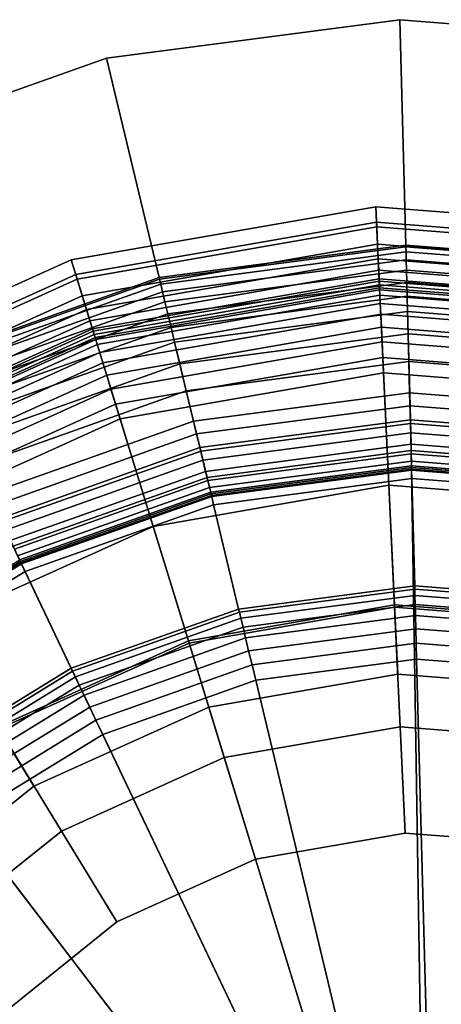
# Model space of a CAD drawing. Extents: x -43.1 to 43.1, y -41.3 to 41.3.
# Tile 13 of 256: x -27.858 to -27.441, y -31.834 to -30.86. Entities that reach past the tile are written whole.
import ezdxf

# ---------------------------------------------------------------- set-up
doc = ezdxf.new("R2010")
doc.units = 0
for name, color, linetype in [('CABLE.1', 18, 'CONTINUOUS'), ('LAMP', 7, 'CONTINUOUS'), ('LAMP_SUPPORT', 18, 'CONTINUOUS'), ('METAL_BASE', 254, 'CONTINUOUS')]:
    doc.layers.add(name, color=color, linetype=linetype)

msp = doc.modelspace()

# ---------------------------------------------------------------- linework, layer by layer
at = {"layer": 'CABLE.1'}
for points in [[(-27.1888, -31.5948, 24.5657), (-27.1319, -31.5603, 24.6119), (-27.3799, -31.8506, 25.2989), (-27.4438, -31.8934, 25.2723)], [(-27.2139, -31.6563, 24.5195), (-27.1888, -31.5948, 24.5657), (-27.4438, -31.8934, 25.2723), (-27.4761, -31.9632, 25.2456)], [(-27.2007, -31.7284, 24.4857), (-27.2139, -31.6563, 24.5195), (-27.4761, -31.9632, 25.2456), (-27.468, -32.0414, 25.2261)], [(-27.1527, -31.7917, 24.4733), (-27.2007, -31.7284, 24.4857), (-27.468, -32.0414, 25.2261), (-27.4219, -32.1069, 25.219)]]:
    msp.add_3dface(points, dxfattribs=at)
at = {"layer": 'LAMP'}
for points in [[(-27.8069, -31.0977, 34.4527), (-27.5056, -31.0451, 34.4527), (-27.5049, -31.0603, 34.5706), (-27.8024, -31.1123, 34.5706)], [(-27.801, -31.1168, 34.1969), (-27.5046, -31.0651, 34.1969), (-27.5056, -31.0451, 34.4527), (-27.8069, -31.0977, 34.4527)], [(-27.5056, -31.0451, 34.4527), (-27.2007, -31.0691, 34.4527), (-27.2037, -31.084, 34.5706), (-27.5049, -31.0603, 34.5706)], [(-27.5046, -31.0651, 34.1969), (-27.2047, -31.0887, 34.1969), (-27.2007, -31.0691, 34.4527), (-27.5056, -31.0451, 34.4527)], [(-27.8024, -31.1123, 34.5706), (-27.5049, -31.0603, 34.5706), (-27.5021, -31.1189, 34.6933), (-27.7852, -31.1683, 34.6933)], [(-27.796, -31.1332, 33.9125), (-27.5038, -31.0822, 33.9125), (-27.5046, -31.0651, 34.1969), (-27.801, -31.1168, 34.1969)], [(-27.5049, -31.0603, 34.5706), (-27.2037, -31.084, 34.5706), (-27.2156, -31.1414, 34.6933), (-27.5021, -31.1189, 34.6933)], [(-27.5038, -31.0822, 33.9125), (-27.2082, -31.1055, 33.9125), (-27.2047, -31.0887, 34.1969), (-27.5046, -31.0651, 34.1969)], [(-27.7918, -31.1469, 33.6123), (-27.5032, -31.0965, 33.6123), (-27.5038, -31.0822, 33.9125), (-27.796, -31.1332, 33.9125)], [(-27.5032, -31.0965, 33.6123), (-27.2111, -31.1195, 33.6123), (-27.2082, -31.1055, 33.9125), (-27.5038, -31.0822, 33.9125)], [(-28.0857, -31.2236, 34.4527), (-27.8069, -31.0977, 34.4527), (-27.8024, -31.1123, 34.5706), (-28.0777, -31.2366, 34.5706)], [(-28.0752, -31.2406, 34.1969), (-27.801, -31.1168, 34.1969), (-27.8069, -31.0977, 34.4527), (-28.0857, -31.2236, 34.4527)], [(-27.7884, -31.1578, 33.3092), (-27.5026, -31.1079, 33.3092), (-27.5032, -31.0965, 33.6123), (-27.7918, -31.1469, 33.6123)], [(-27.5026, -31.1079, 33.3092), (-27.2134, -31.1306, 33.3092), (-27.2111, -31.1195, 33.6123), (-27.5032, -31.0965, 33.6123)], [(-28.0777, -31.2366, 34.5706), (-27.8024, -31.1123, 34.5706), (-27.7852, -31.1683, 34.6933), (-28.0471, -31.2865, 34.6933)], [(-27.7859, -31.166, 33.0163), (-27.5022, -31.1165, 33.0163), (-27.5026, -31.1079, 33.3092), (-27.7884, -31.1578, 33.3092)], [(-27.5022, -31.1165, 33.0163), (-27.2151, -31.1391, 33.0163), (-27.2134, -31.1306, 33.3092), (-27.5026, -31.1079, 33.3092)], [(-28.0662, -31.2553, 33.9125), (-27.796, -31.1332, 33.9125), (-27.801, -31.1168, 34.1969), (-28.0752, -31.2406, 34.1969)], [(-27.7842, -31.1715, 32.7463), (-27.5019, -31.1223, 32.7463), (-27.5022, -31.1165, 33.0163), (-27.7859, -31.166, 33.0163)], [(-27.7852, -31.1683, 34.6933), (-27.5021, -31.1189, 34.6933), (-27.4978, -31.2094, 34.8124), (-27.7585, -31.2549, 34.8124)], [(-27.7833, -31.1745, 32.5123), (-27.5018, -31.1253, 32.5123), (-27.5019, -31.1223, 32.7463), (-27.7842, -31.1715, 32.7463)], [(-27.5019, -31.1223, 32.7463), (-27.2163, -31.1448, 32.7463), (-27.2151, -31.1391, 33.0163), (-27.5022, -31.1165, 33.0163)], [(-27.5021, -31.1189, 34.6933), (-27.2156, -31.1414, 34.6933), (-27.234, -31.2302, 34.8124), (-27.4978, -31.2094, 34.8124)], [(-27.5018, -31.1253, 32.5123), (-27.2169, -31.1478, 32.5123), (-27.2163, -31.1448, 32.7463), (-27.5019, -31.1223, 32.7463)], [(-28.0588, -31.2674, 33.6123), (-27.7918, -31.1469, 33.6123), (-27.796, -31.1332, 33.9125), (-28.0662, -31.2553, 33.9125)], [(-27.7827, -31.1763, 32.4972), (-27.5017, -31.1273, 32.4972), (-27.5018, -31.1253, 32.5123), (-27.7833, -31.1745, 32.5123)], [(-27.7811, -31.1814, 32.4834), (-27.5015, -31.1326, 32.4834), (-27.5017, -31.1273, 32.4972), (-27.7827, -31.1763, 32.4972)], [(-27.7787, -31.1893, 32.4712), (-27.5011, -31.1408, 32.4712), (-27.5015, -31.1326, 32.4834), (-27.7811, -31.1814, 32.4834)], [(-27.5017, -31.1273, 32.4972), (-27.2173, -31.1497, 32.4972), (-27.2169, -31.1478, 32.5123), (-27.5018, -31.1253, 32.5123)], [(-27.5015, -31.1326, 32.4834), (-27.2184, -31.1549, 32.4834), (-27.2173, -31.1497, 32.4972), (-27.5017, -31.1273, 32.4972)], [(-27.5011, -31.1408, 32.4712), (-27.2201, -31.1629, 32.4712), (-27.2184, -31.1549, 32.4834), (-27.5015, -31.1326, 32.4834)], [(-27.7756, -31.1995, 32.4612), (-27.5006, -31.1515, 32.4612), (-27.5011, -31.1408, 32.4712), (-27.7787, -31.1893, 32.4712)], [(-27.5006, -31.1515, 32.4612), (-27.2223, -31.1734, 32.4612), (-27.2201, -31.1629, 32.4712), (-27.5011, -31.1408, 32.4712)], [(-28.0528, -31.2771, 33.3092), (-27.7884, -31.1578, 33.3092), (-27.7918, -31.1469, 33.6123), (-28.0588, -31.2674, 33.6123)], [(-27.7718, -31.2117, 32.4537), (-27.5, -31.1643, 32.4537), (-27.5006, -31.1515, 32.4612), (-27.7756, -31.1995, 32.4612)], [(-27.5, -31.1643, 32.4537), (-27.2249, -31.1859, 32.4537), (-27.2223, -31.1734, 32.4612), (-27.5006, -31.1515, 32.4612)], [(-28.0483, -31.2845, 33.0163), (-27.7859, -31.166, 33.0163), (-27.7884, -31.1578, 33.3092), (-28.0528, -31.2771, 33.3092)], [(-28.0453, -31.2894, 32.7463), (-27.7842, -31.1715, 32.7463), (-27.7859, -31.166, 33.0163), (-28.0483, -31.2845, 33.0163)], [(-28.0471, -31.2865, 34.6933), (-27.7852, -31.1683, 34.6933), (-27.7585, -31.2549, 34.8124), (-27.9997, -31.3638, 34.8124)], [(-28.0437, -31.2921, 32.5123), (-27.7833, -31.1745, 32.5123), (-27.7842, -31.1715, 32.7463), (-28.0453, -31.2894, 32.7463)], [(-27.7676, -31.2255, 32.4491), (-27.4993, -31.1787, 32.4491), (-27.5, -31.1643, 32.4537), (-27.7718, -31.2117, 32.4537)], [(-27.4993, -31.1787, 32.4491), (-27.2278, -31.2001, 32.4491), (-27.2249, -31.1859, 32.4537), (-27.5, -31.1643, 32.4537)], [(-28.0427, -31.2937, 32.4972), (-27.7827, -31.1763, 32.4972), (-27.7833, -31.1745, 32.5123), (-28.0437, -31.2921, 32.5123)], [(-28.0399, -31.2982, 32.4834), (-27.7811, -31.1814, 32.4834), (-27.7827, -31.1763, 32.4972), (-28.0427, -31.2937, 32.4972)], [(-28.0356, -31.3052, 32.4712), (-27.7787, -31.1893, 32.4712), (-27.7811, -31.1814, 32.4834), (-28.0399, -31.2982, 32.4834)], [(-27.763, -31.2405, 32.4478), (-27.4985, -31.1943, 32.4478), (-27.4993, -31.1787, 32.4491), (-27.7676, -31.2255, 32.4491)], [(-27.4985, -31.1943, 32.4478), (-27.2309, -31.2154, 32.4478), (-27.2278, -31.2001, 32.4491), (-27.4993, -31.1787, 32.4491)], [(-28.03, -31.3144, 32.4612), (-27.7756, -31.1995, 32.4612), (-27.7787, -31.1893, 32.4712), (-28.0356, -31.3052, 32.4712)], [(-28.0233, -31.3253, 32.4537), (-27.7718, -31.2117, 32.4537), (-27.7756, -31.1995, 32.4612), (-28.03, -31.3144, 32.4612)], [(-27.691, -31.4745, 32.4555), (-27.487, -31.4389, 32.4555), (-27.4985, -31.1943, 32.4478), (-27.763, -31.2405, 32.4478)], [(-27.487, -31.4389, 32.4555), (-27.2806, -31.4551, 32.4555), (-27.2309, -31.2154, 32.4478), (-27.4985, -31.1943, 32.4478)], [(-28.0158, -31.3376, 32.4491), (-27.7676, -31.2255, 32.4491), (-27.7718, -31.2117, 32.4537), (-28.0233, -31.3253, 32.4537)], [(-27.7585, -31.2549, 34.8124), (-27.4978, -31.2094, 34.8124), (-27.4926, -31.3206, 34.9196), (-27.7258, -31.3613, 34.9196)], [(-27.4978, -31.2094, 34.8124), (-27.234, -31.2302, 34.8124), (-27.2566, -31.3392, 34.9196), (-27.4926, -31.3206, 34.9196)], [(-28.0076, -31.3509, 32.4478), (-27.763, -31.2405, 32.4478), (-27.7676, -31.2255, 32.4491), (-28.0158, -31.3376, 32.4491)], [(-27.8797, -31.5597, 32.4555), (-27.691, -31.4745, 32.4555), (-27.763, -31.2405, 32.4478), (-28.0076, -31.3509, 32.4478)], [(-27.9997, -31.3638, 34.8124), (-27.7585, -31.2549, 34.8124), (-27.7258, -31.3613, 34.9196), (-27.9416, -31.4587, 34.9196)], [(-27.7258, -31.3613, 34.9196), (-27.4926, -31.3206, 34.9196), (-27.4869, -31.4411, 35.0066), (-27.6903, -31.4766, 35.0066)], [(-27.4926, -31.3206, 34.9196), (-27.2566, -31.3392, 34.9196), (-27.281, -31.4573, 35.0066), (-27.4869, -31.4411, 35.0066)], [(-27.9416, -31.4587, 34.9196), (-27.7258, -31.3613, 34.9196), (-27.6903, -31.4766, 35.0066), (-27.8785, -31.5615, 35.0066)], [(-27.6708, -31.54, 31.956), (-27.4838, -31.5074, 31.956), (-27.487, -31.4389, 32.4555), (-27.691, -31.4745, 32.4555)], [(-27.6903, -31.4766, 35.0066), (-27.4869, -31.4411, 35.0066), (-27.4813, -31.5594, 35.0649), (-27.6555, -31.5898, 35.0649)], [(-27.4838, -31.5074, 31.956), (-27.2945, -31.5223, 31.956), (-27.2806, -31.4551, 32.4555), (-27.487, -31.4389, 32.4555)], [(-27.4869, -31.4411, 35.0066), (-27.281, -31.4573, 35.0066), (-27.3051, -31.5733, 35.0649), (-27.4813, -31.5594, 35.0649)], [(-27.8439, -31.6182, 31.956), (-27.6708, -31.54, 31.956), (-27.691, -31.4745, 32.4555), (-27.8797, -31.5597, 32.4555)], [(-27.8785, -31.5615, 35.0066), (-27.6903, -31.4766, 35.0066), (-27.6555, -31.5898, 35.0649), (-27.8166, -31.6626, 35.0649)], [(-27.4838, -31.5074, 31.956), (-27.6708, -31.54, 31.956), (-27.4481, -32.264, 31.956), (-27.2945, -31.5223, 31.956)], [(-27.1149, -31.5838, 31.956), (-27.2945, -31.5223, 31.956), (-27.4481, -32.264, 31.956), (-26.9562, -31.688, 31.956)], [(-27.8439, -31.6182, 31.956), (-27.992, -31.7369, 31.956), (-27.4481, -32.264, 31.956), (-27.6708, -31.54, 31.956)], [(-27.992, -31.7369, 31.956), (-27.8439, -31.6182, 31.956), (-27.8797, -31.5597, 32.4555), (-28.0413, -31.6892, 32.4555)], [(-28.0397, -31.6907, 35.0066), (-27.8785, -31.5615, 35.0066), (-27.8166, -31.6626, 35.0649), (-27.9546, -31.7731, 35.0649)], [(-27.6555, -31.5898, 35.0649), (-27.4813, -31.5594, 35.0649), (-27.4764, -31.6644, 35.0862), (-27.6246, -31.6903, 35.0862)], [(-27.4813, -31.5594, 35.0649), (-27.3051, -31.5733, 35.0649), (-27.3264, -31.6762, 35.0862), (-27.4764, -31.6644, 35.0862)], [(-27.8166, -31.6626, 35.0649), (-27.6555, -31.5898, 35.0649), (-27.6246, -31.6903, 35.0862), (-27.7617, -31.7522, 35.0862)], [(-27.9546, -31.7731, 35.0649), (-27.8166, -31.6626, 35.0649), (-27.7617, -31.7522, 35.0862), (-27.8791, -31.8463, 35.0862)], [(-27.4764, -31.6644, 35.0862), (-27.3264, -31.6762, 35.0862), (-27.4481, -32.264, 35.0862), (-27.6246, -31.6903, 35.0862)], [(-27.1841, -31.725, 35.0862), (-27.0583, -31.8076, 35.0862), (-27.4481, -32.264, 35.0862), (-27.3264, -31.6762, 35.0862)], [(-26.9562, -31.688, 31.956), (-27.4481, -32.264, 31.956), (-26.8284, -31.8284, 31.956)], [(-27.7617, -31.7522, 35.0862), (-27.6246, -31.6903, 35.0862), (-27.4481, -32.264, 35.0862), (-27.8791, -31.8463, 35.0862)], [(-28.106, -31.8887, 31.956), (-28.1787, -32.0641, 31.956), (-27.4481, -32.264, 31.956), (-27.992, -31.7369, 31.956)], [(-27.0583, -31.8076, 35.0862), (-26.9571, -31.9188, 35.0862), (-27.4481, -32.264, 35.0862)], [(-26.7396, -31.9962, 31.956), (-26.8284, -31.8284, 31.956), (-27.4481, -32.264, 31.956), (-26.6953, -32.1808, 31.956)]]:
    msp.add_3dface(points, dxfattribs=at)
at = {"layer": 'LAMP_SUPPORT'}
for points in [[(-27.4758, -31.0831, 28.8247), (-27.7199, -31.1152, 28.8247), (-27.7195, -31.1169, 28.8097), (-27.4758, -31.0848, 28.8097)], [(-27.4758, -31.0831, 32.2886), (-27.7199, -31.1152, 32.2886), (-27.7199, -31.1152, 28.8247), (-27.4758, -31.0831, 28.8247)], [(-27.4758, -31.0848, 32.3037), (-27.7195, -31.1169, 32.3037), (-27.7199, -31.1152, 32.2886), (-27.4758, -31.0831, 32.2886)], [(-27.4758, -31.0848, 28.8097), (-27.7195, -31.1169, 28.8097), (-27.7183, -31.1217, 28.7959), (-27.4756, -31.0897, 28.7959)], [(-27.4756, -31.0897, 32.3175), (-27.7183, -31.1217, 32.3175), (-27.7195, -31.1169, 32.3037), (-27.4758, -31.0848, 32.3037)], [(-27.2304, -31.1024, 28.8247), (-27.4758, -31.0831, 28.8247), (-27.4758, -31.0848, 28.8097), (-27.2307, -31.1041, 28.8097)], [(-27.2304, -31.1024, 32.2886), (-27.4758, -31.0831, 32.2886), (-27.4758, -31.0831, 28.8247), (-27.2304, -31.1024, 28.8247)], [(-27.2307, -31.1041, 32.3037), (-27.4758, -31.0848, 32.3037), (-27.4758, -31.0831, 32.2886), (-27.2304, -31.1024, 32.2886)], [(-27.2307, -31.1041, 28.8097), (-27.4758, -31.0848, 28.8097), (-27.4756, -31.0897, 28.7959), (-27.2316, -31.1089, 28.7959)], [(-27.2316, -31.1089, 32.3175), (-27.4756, -31.0897, 32.3175), (-27.4758, -31.0848, 32.3037), (-27.2307, -31.1041, 32.3037)], [(-27.4756, -31.0897, 28.7959), (-27.7183, -31.1217, 28.7959), (-27.7165, -31.1292, 28.7837), (-27.4754, -31.0975, 28.7837)], [(-27.4754, -31.0975, 32.3297), (-27.7165, -31.1292, 32.3297), (-27.7183, -31.1217, 32.3175), (-27.4756, -31.0897, 32.3175)], [(-27.2316, -31.1089, 28.7959), (-27.4756, -31.0897, 28.7959), (-27.4754, -31.0975, 28.7837), (-27.233, -31.1166, 28.7837)], [(-27.233, -31.1166, 32.3297), (-27.4754, -31.0975, 32.3297), (-27.4756, -31.0897, 32.3175), (-27.2316, -31.1089, 32.3175)], [(-27.4754, -31.0975, 28.7837), (-27.7165, -31.1292, 28.7837), (-27.7142, -31.1391, 28.7735), (-27.4752, -31.1077, 28.7735)], [(-27.4752, -31.1077, 32.3398), (-27.7141, -31.1391, 32.3398), (-27.7165, -31.1292, 32.3297), (-27.4754, -31.0975, 32.3297)], [(-27.233, -31.1166, 28.7837), (-27.4754, -31.0975, 28.7837), (-27.4752, -31.1077, 28.7735), (-27.2349, -31.1266, 28.7735)], [(-27.2349, -31.1266, 32.3398), (-27.4752, -31.1077, 32.3398), (-27.4754, -31.0975, 32.3297), (-27.233, -31.1166, 32.3297)], [(-27.4752, -31.1077, 28.7735), (-27.7142, -31.1391, 28.7735), (-27.7113, -31.151, 28.7657), (-27.4748, -31.1199, 28.7657)], [(-27.4748, -31.1199, 32.3476), (-27.7113, -31.151, 32.3476), (-27.7141, -31.1391, 32.3398), (-27.4752, -31.1077, 32.3398)], [(-27.2349, -31.1266, 28.7735), (-27.4752, -31.1077, 28.7735), (-27.4748, -31.1199, 28.7657), (-27.2371, -31.1386, 28.7657)], [(-27.2371, -31.1386, 32.3476), (-27.4748, -31.1199, 32.3476), (-27.4752, -31.1077, 32.3398), (-27.2349, -31.1266, 32.3398)], [(-27.7199, -31.1152, 28.8247), (-27.952, -31.1974, 28.8247), (-27.9512, -31.1989, 28.8097), (-27.7195, -31.1169, 28.8097)], [(-27.7199, -31.1152, 32.2886), (-27.952, -31.1974, 32.2886), (-27.952, -31.1974, 28.8247), (-27.7199, -31.1152, 28.8247)], [(-27.7195, -31.1169, 32.3037), (-27.9512, -31.1989, 32.3037), (-27.952, -31.1974, 32.2886), (-27.7199, -31.1152, 32.2886)], [(-27.7195, -31.1169, 28.8097), (-27.9512, -31.1989, 28.8097), (-27.9491, -31.2034, 28.7959), (-27.7183, -31.1217, 28.7959)], [(-27.7183, -31.1217, 32.3175), (-27.9491, -31.2034, 32.3175), (-27.9512, -31.1989, 32.3037), (-27.7195, -31.1169, 32.3037)], [(-27.7183, -31.1217, 28.7959), (-27.9491, -31.2034, 28.7959), (-27.9458, -31.2104, 28.7837), (-27.7165, -31.1292, 28.7837)], [(-27.7165, -31.1292, 32.3297), (-27.9458, -31.2104, 32.3297), (-27.9491, -31.2034, 32.3175), (-27.7183, -31.1217, 32.3175)], [(-27.4748, -31.1199, 28.7657), (-27.7113, -31.151, 28.7657), (-27.7081, -31.1644, 28.7608), (-27.4745, -31.1337, 28.7608)], [(-27.4745, -31.1337, 32.3525), (-27.7081, -31.1644, 32.3525), (-27.7113, -31.151, 32.3476), (-27.4748, -31.1199, 32.3476)], [(-27.2371, -31.1386, 28.7657), (-27.4748, -31.1199, 28.7657), (-27.4745, -31.1337, 28.7608), (-27.2396, -31.1522, 28.7608)], [(-27.2396, -31.1522, 32.3525), (-27.4745, -31.1337, 32.3525), (-27.4748, -31.1199, 32.3476), (-27.2371, -31.1386, 32.3476)], [(-27.7165, -31.1292, 28.7837), (-27.9458, -31.2104, 28.7837), (-27.9414, -31.2196, 28.7735), (-27.7142, -31.1391, 28.7735)], [(-27.7141, -31.1391, 32.3398), (-27.9414, -31.2196, 32.3398), (-27.9458, -31.2104, 32.3297), (-27.7165, -31.1292, 32.3297)], [(-27.4745, -31.1337, 28.7608), (-27.7081, -31.1644, 28.7608), (-27.7046, -31.1791, 28.7591), (-27.4741, -31.1487, 28.7591)], [(-27.4741, -31.1487, 32.3543), (-27.7046, -31.1791, 32.3543), (-27.7081, -31.1644, 32.3525), (-27.4745, -31.1337, 32.3525)], [(-27.2396, -31.1522, 28.7608), (-27.4745, -31.1337, 28.7608), (-27.4741, -31.1487, 28.7591), (-27.2423, -31.1669, 28.7591)], [(-27.2423, -31.1669, 32.3543), (-27.4741, -31.1487, 32.3543), (-27.4745, -31.1337, 32.3525), (-27.2396, -31.1522, 32.3525)], [(-27.7142, -31.1391, 28.7735), (-27.9414, -31.2196, 28.7735), (-27.9361, -31.2306, 28.7657), (-27.7113, -31.151, 28.7657)], [(-27.7113, -31.151, 32.3476), (-27.9361, -31.2306, 32.3476), (-27.9414, -31.2196, 32.3398), (-27.7141, -31.1391, 32.3398)], [(-27.7113, -31.151, 28.7657), (-27.9361, -31.2306, 28.7657), (-27.9302, -31.2431, 28.7608), (-27.7081, -31.1644, 28.7608)], [(-27.7081, -31.1644, 32.3525), (-27.9302, -31.2431, 32.3525), (-27.9361, -31.2306, 32.3476), (-27.7113, -31.151, 32.3476)], [(-27.4741, -31.1487, 28.7591), (-27.7046, -31.1791, 28.7591), (-27.6994, -31.2004, 28.7574), (-27.4735, -31.1707, 28.7574)], [(-27.4716, -31.2419, 32.3543), (-27.6828, -31.2697, 32.3543), (-27.7046, -31.1791, 32.3543), (-27.4741, -31.1487, 32.3543)], [(-27.2423, -31.1669, 28.7591), (-27.4741, -31.1487, 28.7591), (-27.4735, -31.1707, 28.7574), (-27.2463, -31.1885, 28.7574)], [(-27.2593, -31.2586, 32.3543), (-27.4716, -31.2419, 32.3543), (-27.4741, -31.1487, 32.3543), (-27.2423, -31.1669, 32.3543)], [(-27.7081, -31.1644, 28.7608), (-27.9302, -31.2431, 28.7608), (-27.9237, -31.2567, 28.7591), (-27.7046, -31.1791, 28.7591)], [(-27.7046, -31.1791, 32.3543), (-27.9237, -31.2567, 32.3543), (-27.9302, -31.2431, 32.3525), (-27.7081, -31.1644, 32.3525)], [(-27.4735, -31.1707, 28.7574), (-27.6994, -31.2004, 28.7574), (-27.693, -31.2272, 28.7526), (-27.4728, -31.1982, 28.7526)], [(-27.2463, -31.1885, 28.7574), (-27.4735, -31.1707, 28.7574), (-27.4728, -31.1982, 28.7526), (-27.2513, -31.2156, 28.7526)], [(-27.7046, -31.1791, 28.7591), (-27.9237, -31.2567, 28.7591), (-27.9142, -31.2765, 28.7574), (-27.6994, -31.2004, 28.7574)], [(-27.6828, -31.2697, 32.3543), (-27.8835, -31.3408, 32.3543), (-27.9237, -31.2567, 32.3543), (-27.7046, -31.1791, 32.3543)], [(-27.6994, -31.2004, 28.7574), (-27.9142, -31.2765, 28.7574), (-27.9024, -31.3013, 28.7526), (-27.693, -31.2272, 28.7526)], [(-27.4728, -31.1982, 28.7526), (-27.693, -31.2272, 28.7526), (-27.6858, -31.2572, 28.745), (-27.472, -31.229, 28.745)], [(-27.2513, -31.2156, 28.7526), (-27.4728, -31.1982, 28.7526), (-27.472, -31.229, 28.745), (-27.257, -31.2459, 28.745)], [(-27.693, -31.2272, 28.7526), (-27.9024, -31.3013, 28.7526), (-27.8891, -31.3291, 28.745), (-27.6858, -31.2572, 28.745)], [(-27.472, -31.229, 28.745), (-27.6858, -31.2572, 28.745), (-27.6787, -31.2869, 28.735), (-27.4712, -31.2596, 28.735)], [(-27.257, -31.2459, 28.745), (-27.472, -31.229, 28.745), (-27.4712, -31.2596, 28.735), (-27.2625, -31.276, 28.735)], [(-27.4713, -31.2559, 32.3527), (-27.6795, -31.2833, 32.3527), (-27.6828, -31.2697, 32.3543), (-27.4716, -31.2419, 32.3543)], [(-27.2619, -31.2724, 32.3527), (-27.4713, -31.2559, 32.3527), (-27.4716, -31.2419, 32.3543), (-27.2593, -31.2586, 32.3543)], [(-27.6858, -31.2572, 28.745), (-27.8891, -31.3291, 28.745), (-27.8759, -31.3567, 28.735), (-27.6787, -31.2869, 28.735)], [(-27.4709, -31.2687, 32.3481), (-27.6765, -31.2958, 32.3481), (-27.6795, -31.2833, 32.3527), (-27.4713, -31.2559, 32.3527)], [(-27.4712, -31.2596, 28.735), (-27.6787, -31.2869, 28.735), (-27.6724, -31.3129, 28.7229), (-27.4705, -31.2863, 28.7229)], [(-27.2642, -31.285, 32.3481), (-27.4709, -31.2687, 32.3481), (-27.4713, -31.2559, 32.3527), (-27.2619, -31.2724, 32.3527)], [(-27.2625, -31.276, 28.735), (-27.4712, -31.2596, 28.735), (-27.4705, -31.2863, 28.7229), (-27.2674, -31.3023, 28.7229)], [(-27.6795, -31.2833, 32.3527), (-27.8775, -31.3534, 32.3527), (-27.8835, -31.3408, 32.3543), (-27.6828, -31.2697, 32.3543)], [(-27.4706, -31.28, 32.3409), (-27.6739, -31.3068, 32.3409), (-27.6765, -31.2958, 32.3481), (-27.4709, -31.2687, 32.3481)], [(-27.2663, -31.2961, 32.3409), (-27.4706, -31.28, 32.3409), (-27.4709, -31.2687, 32.3481), (-27.2642, -31.285, 32.3481)], [(-27.4704, -31.2894, 32.3315), (-27.6717, -31.3159, 32.3315), (-27.6739, -31.3068, 32.3409), (-27.4706, -31.28, 32.3409)], [(-27.268, -31.3054, 32.3315), (-27.4704, -31.2894, 32.3315), (-27.4706, -31.28, 32.3409), (-27.2663, -31.2961, 32.3409)], [(-27.6765, -31.2958, 32.3481), (-27.872, -31.365, 32.3481), (-27.8775, -31.3534, 32.3527), (-27.6795, -31.2833, 32.3527)], [(-27.6787, -31.2869, 28.735), (-27.8759, -31.3567, 28.735), (-27.8644, -31.3809, 28.7229), (-27.6724, -31.3129, 28.7229)], [(-27.4705, -31.2863, 28.7229), (-27.6724, -31.3129, 28.7229), (-27.6679, -31.3317, 28.709), (-27.47, -31.3056, 28.709)], [(-27.4702, -31.2966, 32.3202), (-27.67, -31.3229, 32.3202), (-27.6717, -31.3159, 32.3315), (-27.4704, -31.2894, 32.3315)], [(-27.2674, -31.3023, 28.7229), (-27.4705, -31.2863, 28.7229), (-27.47, -31.3056, 28.709), (-27.2709, -31.3213, 28.709)], [(-27.2693, -31.3125, 32.3202), (-27.4702, -31.2966, 32.3202), (-27.4704, -31.2894, 32.3315), (-27.268, -31.3054, 32.3315)], [(-27.6739, -31.3068, 32.3409), (-27.8672, -31.3752, 32.3409), (-27.872, -31.365, 32.3481), (-27.6765, -31.2958, 32.3481)], [(-27.4701, -31.3012, 32.3074), (-27.6689, -31.3274, 32.3074), (-27.67, -31.3229, 32.3202), (-27.4702, -31.2966, 32.3202)], [(-27.2701, -31.317, 32.3074), (-27.4701, -31.3012, 32.3074), (-27.4702, -31.2966, 32.3202), (-27.2693, -31.3125, 32.3202)], [(-27.6717, -31.3159, 32.3315), (-27.8631, -31.3837, 32.3315), (-27.8672, -31.3752, 32.3409), (-27.6739, -31.3068, 32.3409)], [(-27.4553, -32.2387, 31.3898), (-27.8566, -31.3973, 31.3898), (-27.6682, -31.3306, 31.3898), (-27.47, -31.3045, 31.3898)], [(-27.4701, -31.3029, 32.2934), (-27.6686, -31.329, 32.2934), (-27.6689, -31.3274, 32.3074), (-27.4701, -31.3012, 32.3074)], [(-27.47, -31.3045, 31.3898), (-27.6682, -31.3306, 31.3898), (-27.6686, -31.329, 32.2934), (-27.4701, -31.3029, 32.2934)], [(-27.47, -31.3056, 28.709), (-27.6679, -31.3317, 28.709), (-27.666, -31.3398, 28.6937), (-27.4698, -31.314, 28.6937)], [(-27.2704, -31.3186, 32.2934), (-27.4701, -31.3029, 32.2934), (-27.4701, -31.3012, 32.3074), (-27.2701, -31.317, 32.3074)], [(-27.2707, -31.3202, 31.3898), (-27.47, -31.3045, 31.3898), (-27.4701, -31.3029, 32.2934), (-27.2704, -31.3186, 32.2934)], [(-27.4406, -32.2368, 31.3898), (-27.4553, -32.2387, 31.3898), (-27.47, -31.3045, 31.3898), (-27.2707, -31.3202, 31.3898)], [(-27.2709, -31.3213, 28.709), (-27.47, -31.3056, 28.709), (-27.4698, -31.314, 28.6937), (-27.2725, -31.3295, 28.6937)], [(-27.6724, -31.3129, 28.7229), (-27.8644, -31.3809, 28.7229), (-27.8561, -31.3983, 28.709), (-27.6679, -31.3317, 28.709)], [(-27.67, -31.3229, 32.3202), (-27.86, -31.3902, 32.3202), (-27.8631, -31.3837, 32.3315), (-27.6717, -31.3159, 32.3315)], [(-27.4698, -31.314, 28.6937), (-27.666, -31.3398, 28.6937), (-27.6412, -31.4429, 27.6716), (-27.467, -31.4199, 27.6716)], [(-27.2725, -31.3295, 28.6937), (-27.4698, -31.314, 28.6937), (-27.467, -31.4199, 27.6716), (-27.2918, -31.4337, 27.6716)], [(-27.6689, -31.3274, 32.3074), (-27.858, -31.3944, 32.3074), (-27.86, -31.3902, 32.3202), (-27.67, -31.3229, 32.3202)], [(-27.6686, -31.329, 32.2934), (-27.8573, -31.3958, 32.2934), (-27.858, -31.3944, 32.3074), (-27.6689, -31.3274, 32.3074)], [(-27.6682, -31.3306, 31.3898), (-27.8566, -31.3973, 31.3898), (-27.8573, -31.3958, 32.2934), (-27.6686, -31.329, 32.2934)], [(-27.6679, -31.3317, 28.709), (-27.8561, -31.3983, 28.709), (-27.8525, -31.4059, 28.6937), (-27.666, -31.3398, 28.6937)], [(-27.666, -31.3398, 28.6937), (-27.8525, -31.4059, 28.6937), (-27.8069, -31.5015, 27.6716), (-27.6412, -31.4429, 27.6716)], [(-27.8644, -31.3809, 28.7229), (-28.0381, -31.4873, 28.7229), (-28.0263, -31.5027, 28.709), (-27.8561, -31.3983, 28.709)], [(-27.8573, -31.3958, 32.2934), (-28.028, -31.5005, 32.2934), (-28.029, -31.4992, 32.3074), (-27.858, -31.3944, 32.3074)], [(-27.8566, -31.3973, 31.3898), (-28.027, -31.5018, 31.3898), (-28.028, -31.5005, 32.2934), (-27.8573, -31.3958, 32.2934)], [(-27.4553, -32.2387, 31.3898), (-27.4595, -32.2414, 31.3898), (-28.027, -31.5018, 31.3898), (-27.8566, -31.3973, 31.3898)], [(-27.8561, -31.3983, 28.709), (-28.0263, -31.5027, 28.709), (-28.0213, -31.5093, 28.6937), (-27.8525, -31.4059, 28.6937)], [(-27.8525, -31.4059, 28.6937), (-28.0213, -31.5093, 28.6937), (-27.9567, -31.5934, 27.6716), (-27.8069, -31.5015, 27.6716)], [(-27.467, -31.4199, 27.6716), (-27.6412, -31.4429, 27.6716), (-27.6405, -31.446, 27.6563), (-27.4669, -31.4232, 27.6563)], [(-27.4669, -31.4232, 27.6563), (-27.6405, -31.446, 27.6563), (-27.639, -31.4521, 27.6424), (-27.4667, -31.4295, 27.6424)], [(-27.2918, -31.4337, 27.6716), (-27.467, -31.4199, 27.6716), (-27.4669, -31.4232, 27.6563), (-27.2924, -31.4369, 27.6563)], [(-27.2924, -31.4369, 27.6563), (-27.4669, -31.4232, 27.6563), (-27.4667, -31.4295, 27.6424), (-27.2935, -31.4431, 27.6424)], [(-27.4667, -31.4295, 27.6424), (-27.639, -31.4521, 27.6424), (-27.6369, -31.4608, 27.6303), (-27.4665, -31.4383, 27.6303)], [(-27.2935, -31.4431, 27.6424), (-27.4667, -31.4295, 27.6424), (-27.4665, -31.4383, 27.6303), (-27.2951, -31.4518, 27.6303)], [(-27.6412, -31.4429, 27.6716), (-27.8069, -31.5015, 27.6716), (-27.8055, -31.5045, 27.6563), (-27.6405, -31.446, 27.6563)], [(-27.4665, -31.4383, 27.6303), (-27.6369, -31.4608, 27.6303), (-27.6343, -31.4715, 27.6203), (-27.4662, -31.4494, 27.6203)], [(-27.2951, -31.4518, 27.6303), (-27.4665, -31.4383, 27.6303), (-27.4662, -31.4494, 27.6203), (-27.2972, -31.4627, 27.6203)], [(-27.6405, -31.446, 27.6563), (-27.8055, -31.5045, 27.6563), (-27.8028, -31.5101, 27.6424), (-27.639, -31.4521, 27.6424)], [(-27.639, -31.4521, 27.6424), (-27.8028, -31.5101, 27.6424), (-27.799, -31.5181, 27.6303), (-27.6369, -31.4608, 27.6303)], [(-27.4662, -31.4494, 27.6203), (-27.6343, -31.4715, 27.6203), (-27.6313, -31.4841, 27.6127), (-27.4659, -31.4624, 27.6127)], [(-27.2972, -31.4627, 27.6203), (-27.4662, -31.4494, 27.6203), (-27.4659, -31.4624, 27.6127), (-27.2995, -31.4755, 27.6127)], [(-27.6369, -31.4608, 27.6303), (-27.799, -31.5181, 27.6303), (-27.7942, -31.5282, 27.6203), (-27.6343, -31.4715, 27.6203)], [(-27.4659, -31.4624, 27.6127), (-27.6313, -31.4841, 27.6127), (-27.6279, -31.4982, 27.6079), (-27.4655, -31.4768, 27.6079)], [(-27.2995, -31.4755, 27.6127), (-27.4659, -31.4624, 27.6127), (-27.4655, -31.4768, 27.6079), (-27.3021, -31.4897, 27.6079)], [(-27.6343, -31.4715, 27.6203), (-27.7942, -31.5282, 27.6203), (-27.7886, -31.5399, 27.6127), (-27.6313, -31.4841, 27.6127)], [(-27.6313, -31.4841, 27.6127), (-27.7886, -31.5399, 27.6127), (-27.7824, -31.5529, 27.6079), (-27.6279, -31.4982, 27.6079)], [(-27.4655, -31.4768, 27.6079), (-27.6279, -31.4982, 27.6079), (-27.6243, -31.5133, 27.6063), (-27.4651, -31.4924, 27.6063)], [(-27.3021, -31.4897, 27.6079), (-27.4655, -31.4768, 27.6079), (-27.4651, -31.4924, 27.6063), (-27.305, -31.505, 27.6063)], [(-27.4651, -31.4924, 27.6063), (-27.6243, -31.5133, 27.6063), (-27.5416, -31.8577, 27.6063), (-27.4558, -31.8464, 27.6063)], [(-27.305, -31.505, 27.6063), (-27.4651, -31.4924, 27.6063), (-27.4558, -31.8464, 27.6063), (-27.3695, -31.8532, 27.6063)], [(-27.4595, -32.2414, 31.3898), (-28.172, -31.6394, 31.3898), (-28.027, -31.5018, 31.3898)], [(-27.8069, -31.5015, 27.6716), (-27.9567, -31.5934, 27.6716), (-27.9547, -31.596, 27.6563), (-27.8055, -31.5045, 27.6563)], [(-27.6279, -31.4982, 27.6079), (-27.7824, -31.5529, 27.6079), (-27.7757, -31.5669, 27.6063), (-27.6243, -31.5133, 27.6063)], [(-27.8055, -31.5045, 27.6563), (-27.9547, -31.596, 27.6563), (-27.9509, -31.6009, 27.6424), (-27.8028, -31.5101, 27.6424)], [(-27.8028, -31.5101, 27.6424), (-27.9509, -31.6009, 27.6424), (-27.9455, -31.6079, 27.6303), (-27.799, -31.5181, 27.6303)], [(-27.6243, -31.5133, 27.6063), (-27.7757, -31.5669, 27.6063), (-27.6232, -31.8866, 27.6063), (-27.5416, -31.8577, 27.6063)], [(-27.799, -31.5181, 27.6303), (-27.9455, -31.6079, 27.6303), (-27.9388, -31.6168, 27.6203), (-27.7942, -31.5282, 27.6203)], [(-27.7942, -31.5282, 27.6203), (-27.9388, -31.6168, 27.6203), (-27.9309, -31.627, 27.6127), (-27.7886, -31.5399, 27.6127)], [(-27.7886, -31.5399, 27.6127), (-27.9309, -31.627, 27.6127), (-27.9221, -31.6385, 27.6079), (-27.7824, -31.5529, 27.6079)], [(-27.7824, -31.5529, 27.6079), (-27.9221, -31.6385, 27.6079), (-27.9126, -31.6508, 27.6063), (-27.7757, -31.5669, 27.6063)], [(-27.7757, -31.5669, 27.6063), (-27.9126, -31.6508, 27.6063), (-27.697, -31.9318, 27.6063), (-27.6232, -31.8866, 27.6063)], [(-27.4595, -32.2414, 31.3898), (-27.4687, -32.2634, 31.3898), (-28.2852, -31.8041, 31.3898), (-28.172, -31.6394, 31.3898)], [(-27.9126, -31.6508, 27.6063), (-28.0291, -31.7614, 27.6063), (-27.7598, -31.9914, 27.6063), (-27.697, -31.9318, 27.6063)], [(-28.0291, -31.7614, 27.6063), (-28.1201, -31.8937, 27.6063), (-27.8089, -32.0627, 27.6063), (-27.7598, -31.9914, 27.6063)], [(-27.4687, -32.2634, 31.3898), (-28.3981, -32.1853, 31.3898), (-28.3617, -31.9888, 31.3898), (-28.2852, -31.8041, 31.3898)]]:
    msp.add_3dface(points, dxfattribs=at)
at = {"layer": 'METAL_BASE'}
for points in [[(-27.4816, -30.8602, 30.5563), (-27.7719, -30.8984, 30.5563), (-27.7719, -30.8984, 29.6693), (-27.4816, -30.8602, 29.6693)], [(-27.4758, -31.0831, 29.6693), (-27.4816, -30.8602, 29.6693), (-27.7719, -30.8984, 29.6693), (-27.7199, -31.1152, 29.6693)], [(-27.7199, -31.1152, 30.5563), (-27.7719, -30.8984, 30.5563), (-27.4816, -30.8602, 30.5563), (-27.4758, -31.0831, 30.5563)], [(-27.1897, -30.8831, 30.5563), (-27.4816, -30.8602, 30.5563), (-27.4816, -30.8602, 29.6693), (-27.1897, -30.8831, 29.6693)], [(-27.2304, -31.1024, 29.6693), (-27.1897, -30.8831, 29.6693), (-27.4816, -30.8602, 29.6693), (-27.4758, -31.0831, 29.6693)], [(-27.4758, -31.0831, 30.5563), (-27.4816, -30.8602, 30.5563), (-27.1897, -30.8831, 30.5563), (-27.2304, -31.1024, 30.5563)], [(-27.7719, -30.8984, 30.5563), (-28.048, -30.9961, 30.5563), (-28.048, -30.9961, 29.6693), (-27.7719, -30.8984, 29.6693)], [(-27.7199, -31.1152, 29.6693), (-27.7719, -30.8984, 29.6693), (-28.048, -30.9961, 29.6693), (-27.952, -31.1974, 29.6693)], [(-27.952, -31.1974, 30.5563), (-28.048, -30.9961, 30.5563), (-27.7719, -30.8984, 30.5563), (-27.7199, -31.1152, 30.5563)], [(-27.4758, -31.0831, 29.6693), (-27.7199, -31.1152, 29.6693), (-27.7199, -31.1152, 30.5563), (-27.4758, -31.0831, 30.5563)], [(-27.2304, -31.1024, 29.6693), (-27.4758, -31.0831, 29.6693), (-27.4758, -31.0831, 30.5563), (-27.2304, -31.1024, 30.5563)], [(-27.7199, -31.1152, 29.6693), (-27.952, -31.1974, 29.6693), (-27.952, -31.1974, 30.5563), (-27.7199, -31.1152, 30.5563)]]:
    msp.add_3dface(points, dxfattribs=at)

doc.saveas('drawing.dxf')
